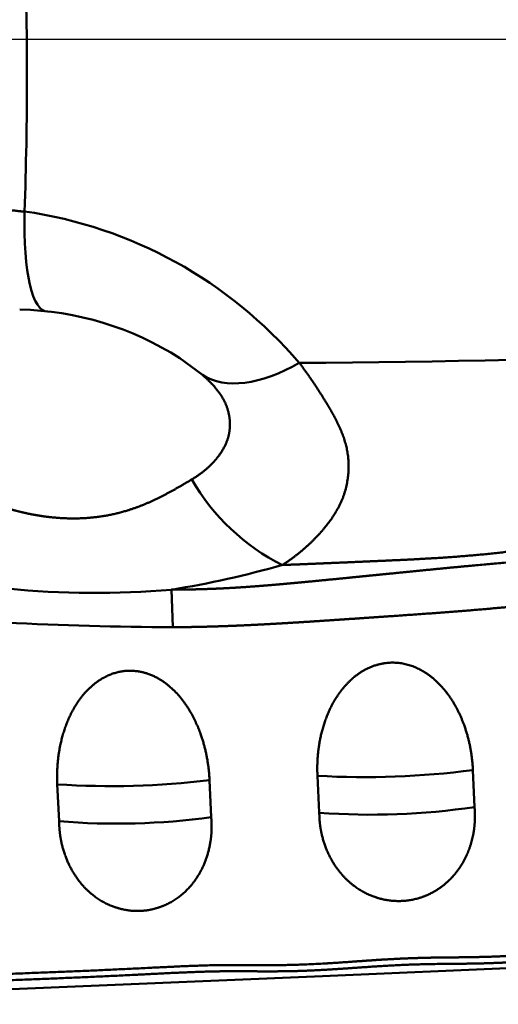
# Model space of a CAD drawing. Header units: inches. Extents: x -1.03 to 0.94, y -1.7 to 1.17.
# Tile 2 of 23: x -0.5947 to -0.5655, y -0.0588 to 0.0012. Entities that reach past the tile are written whole.
import ezdxf

# ---------------------------------------------------------------- set-up
doc = ezdxf.new("R2010")
doc.units = ezdxf.units.IN
doc.header["$LTSCALE"] = 0.03937
doc.header["$MEASUREMENT"] = 0
doc.linetypes.add('CENTER2', pattern=[28.574999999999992, 19.05, -3.174999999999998, 3.174999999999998, -3.174999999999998])
doc.layers.add('1', color=4, linetype='CONTINUOUS', lineweight=50)
doc.layers.add('4', color=2, linetype='CENTER2', lineweight=25)

msp = doc.modelspace()

# ---------------------------------------------------------------- linework, layer by layer
at = {"layer": '1', "ltscale": 0.001084}
msp.add_line((-0.58491347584, -0.0194373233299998), (-0.5835419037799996, -0.0204548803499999), dxfattribs=at)
at = {"layer": '1', "ltscale": 0.001454}
msp.add_line((-0.5854296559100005, -0.0335253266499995), (-0.5853542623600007, -0.0358132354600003), dxfattribs=at)
at = {"layer": '1', "ltscale": 0.001428}
msp.add_line((-0.5764295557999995, -0.04710246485), (-0.5765390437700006, -0.0448564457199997), dxfattribs=at)
at = {"layer": '1', "ltscale": 0.001433}
msp.add_line((-0.5669728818, -0.0467632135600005), (-0.5670739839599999, -0.0445086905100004), dxfattribs=at)
at = {"layer": '1', "ltscale": 0.001424}
msp.add_line((-0.5922699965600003, -0.0476189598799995), (-0.5923800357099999, -0.0453793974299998), dxfattribs=at)
at = {"layer": '1', "ltscale": 0.001438}
msp.add_line((-0.5830061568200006, -0.0473833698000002), (-0.5831092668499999, -0.0451208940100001), dxfattribs=at)
at = {"layer": '1', "ltscale": 0.04132}
msp.add_line((-0.5762306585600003, -0.05705087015), (-0.5112163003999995, -0.0543364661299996), dxfattribs=at)
at = {"layer": '1', "ltscale": 0.026139}
msp.add_line((-0.6173584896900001, -0.0587741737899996), (-0.5762306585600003, -0.05705087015), dxfattribs=at)
at = {"layer": '1'}
for centre, radius, start, end in [((-0.8238459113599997, -0.0022972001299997), 0.22961749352, 357.9480279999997, 2.074240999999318), ((-0.5982046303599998, -0.0372086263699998), 0.02698400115, 40.3962420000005, 81.8393280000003), ((-0.5950244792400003, -0.0351926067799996), 0.01872224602, 57.30951100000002, 88.91308399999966), ((-0.5823538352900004, 0.7271772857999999), 0.7469159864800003, 270.3611579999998, 274.3304090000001), ((-0.5726861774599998, -0.0201721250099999), 0.01329044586, 210.0057380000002, 243.2542190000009), ((-0.59496873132, 0.0251520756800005), 0.05945192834, 279.2336650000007, 285.9200840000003), ((-0.59006696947, 0.0206134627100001), 0.05433961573, 264.3385219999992, 274.8957539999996), ((-0.5837824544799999, 0.20665659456), 0.24247884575, 267.2311540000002, 269.6285829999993), ((-0.57365893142, 0.0052030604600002), 0.05014647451, 266.7071850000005, 277.5456279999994), ((-0.5891625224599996, 0.0042612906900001), 0.04975045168, 266.2914939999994, 276.9884429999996), ((-0.5732321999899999, -0.0047938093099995), 0.0424341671, 265.6782510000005, 278.4825980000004), ((-0.58873866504, -0.0056685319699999), 0.04210530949, 265.1882639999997, 277.8246759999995)]:
    msp.add_arc(centre, radius, start, end, dxfattribs=at)
for centre, major_axis, ratio, start_param, end_param in [((-0.5919047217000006, -0.0070310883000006), (-0.0011433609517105, -0.0095577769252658), 0.230269, 5.113314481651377, 6.31802792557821), ((-0.57752632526, -0.0129655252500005), (-0.0063282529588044, -0.007253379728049), 0.535049, 0.0759448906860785, 1.004583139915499)]:
    msp.add_ellipse(centre, major_axis=major_axis, ratio=ratio, start_param=start_param, end_param=end_param, dxfattribs=at)
for points, knots in [([(-0.6113220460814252, -0.0172956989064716), (-0.6110014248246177, -0.0163125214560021), (-0.6105480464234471, -0.0153580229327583), (-0.6099499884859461, -0.0144405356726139), (-0.6087307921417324, -0.0130536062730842), (-0.607171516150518, -0.0119813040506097), (-0.6065291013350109, -0.011622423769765), (-0.6040143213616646, -0.0106414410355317), (-0.6011191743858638, -0.010349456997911), (-0.5988323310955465, -0.0101578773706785), (-0.596764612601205, -0.0102332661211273), (-0.5946967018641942, -0.0104784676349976), (-0.5945916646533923, -0.0104913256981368), (-0.5944822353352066, -0.0105051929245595), (-0.5943772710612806, -0.010518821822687)], [0, 0, 0, 0, 0, 0, 0.2668851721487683, 0.2668851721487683, 0.2668851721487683, 0.4518661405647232, 0.4518661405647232, 0.4518661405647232, 0.8872944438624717, 0.8872944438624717, 0.8872944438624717, 0.9109547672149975, 0.9109547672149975, 0.9109547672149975, 0.9109547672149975, 0.9109547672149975, 0.9109547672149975]), ([(-0.5786596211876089, -0.0320253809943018), (-0.5778298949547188, -0.0319938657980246), (-0.5770021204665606, -0.0319605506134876), (-0.576175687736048, -0.0319257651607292), (-0.5750738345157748, -0.0318783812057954), (-0.5739708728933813, -0.0318303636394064), (-0.5736804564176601, -0.0318176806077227), (-0.5733206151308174, -0.0318020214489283), (-0.5729292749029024, -0.031784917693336), (-0.5727918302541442, -0.0317788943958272), (-0.5717128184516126, -0.0317313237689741), (-0.5706378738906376, -0.0316812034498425), (-0.569699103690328, -0.0316323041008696), (-0.5666209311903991, -0.0314370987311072), (-0.5635973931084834, -0.0310961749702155), (-0.5614633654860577, -0.0307563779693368), (-0.5577339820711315, -0.0300643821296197), (-0.554063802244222, -0.0292173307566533), (-0.5524962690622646, -0.028821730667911), (-0.5507804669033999, -0.0283747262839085), (-0.5491199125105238, -0.0279007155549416), (-0.5489866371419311, -0.0278623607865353), (-0.548780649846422, -0.0278027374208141), (-0.5485309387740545, -0.0277292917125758), (-0.5483980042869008, -0.0276899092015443), (-0.5476414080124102, -0.0274637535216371), (-0.5468865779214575, -0.0272275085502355), (-0.5462601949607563, -0.0270244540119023), (-0.5455124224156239, -0.0267734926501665), (-0.5447695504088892, -0.02651343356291), (-0.5446491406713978, -0.0264709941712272), (-0.5444254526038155, -0.0263915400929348), (-0.5441728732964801, -0.0263009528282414), (-0.5440507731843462, -0.0262570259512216), (-0.5435598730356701, -0.0260796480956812), (-0.5430712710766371, -0.0259001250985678), (-0.5427061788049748, -0.0257641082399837), (-0.5413767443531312, -0.0252611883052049), (-0.54006394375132, -0.0247346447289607), (-0.5391089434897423, -0.0243335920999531), (-0.5362821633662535, -0.0230989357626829), (-0.5335297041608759, -0.0217475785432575), (-0.5317238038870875, -0.020797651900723), (-0.5299415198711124, -0.0198938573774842), (-0.5282541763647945, -0.01896971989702)], [0, 0, 0, 0, 0, 0, 0.2120136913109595, 0.2120136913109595, 0.2120136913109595, 0.2826864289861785, 0.2826864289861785, 0.2826864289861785, 0.3172517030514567, 0.3172517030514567, 0.3172517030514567, 0.5592024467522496, 0.5592024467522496, 0.5592024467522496, 1.119872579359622, 1.119872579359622, 1.119872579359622, 1.541477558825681, 1.541477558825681, 1.541477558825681, 1.576611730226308, 1.576611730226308, 1.576611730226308, 1.611745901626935, 1.611745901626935, 1.611745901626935, 1.786727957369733, 1.786727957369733, 1.786727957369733, 1.821635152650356, 1.821635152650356, 1.821635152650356, 1.856540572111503, 1.856540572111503, 1.856540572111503, 1.961256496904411, 1.961256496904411, 1.961256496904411, 2.239325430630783, 2.239325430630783, 2.239325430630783, 2.792922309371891, 2.792922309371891, 2.792922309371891, 2.792922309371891, 2.792922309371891, 2.792922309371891]), ([(-0.5776458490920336, -0.0197140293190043), (-0.5767720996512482, -0.020845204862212), (-0.5760787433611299, -0.0220249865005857), (-0.5753873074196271, -0.0230203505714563), (-0.5747232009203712, -0.0244810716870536), (-0.5746041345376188, -0.0259898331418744), (-0.5746338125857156, -0.0264490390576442), (-0.5748394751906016, -0.0280447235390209), (-0.57572168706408, -0.0294605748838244), (-0.5765432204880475, -0.0304129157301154), (-0.5775218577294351, -0.0312736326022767), (-0.5786596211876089, -0.0320253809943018)], [0, 0, 0, 0, 0, 0, 0.3502833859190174, 0.3502833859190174, 0.3502833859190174, 0.5207103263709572, 0.5207103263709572, 0.5207103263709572, 0.8629766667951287, 0.8629766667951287, 0.8629766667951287, 0.8629766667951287, 0.8629766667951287, 0.8629766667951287]), ([(-0.5835419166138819, -0.0204548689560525), (-0.5830392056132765, -0.0208888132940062), (-0.5826769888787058, -0.0212766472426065), (-0.5823091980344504, -0.0217184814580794), (-0.5819917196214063, -0.0223856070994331), (-0.5818832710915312, -0.0231171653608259), (-0.5818702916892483, -0.0232648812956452), (-0.5818578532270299, -0.0237116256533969), (-0.5819253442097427, -0.0241522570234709), (-0.5819999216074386, -0.0244068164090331), (-0.5823047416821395, -0.0251098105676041), (-0.5828405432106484, -0.0257925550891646), (-0.5832346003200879, -0.026175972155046), (-0.5836902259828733, -0.026519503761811), (-0.5842067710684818, -0.0268250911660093)], [0, 0, 0, 0, 0, 0, 0.3219731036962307, 0.3219731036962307, 0.3219731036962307, 0.4020635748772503, 0.4020635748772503, 0.4020635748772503, 0.5628146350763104, 0.5628146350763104, 0.5628146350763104, 0.805326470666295, 0.805326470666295, 0.805326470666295, 0.805326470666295, 0.805326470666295, 0.805326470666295]), ([(-0.5842067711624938, -0.0268250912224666), (-0.5855119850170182, -0.0275972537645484), (-0.586871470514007, -0.0283987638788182), (-0.5883370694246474, -0.028982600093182), (-0.5904895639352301, -0.0293041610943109), (-0.59271148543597, -0.029135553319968), (-0.5932088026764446, -0.0290743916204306), (-0.5938286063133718, -0.0289702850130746), (-0.5944411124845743, -0.028833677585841), (-0.5945648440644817, -0.0288046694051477), (-0.5948059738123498, -0.0287456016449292), (-0.5950574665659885, -0.0286783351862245), (-0.5951852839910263, -0.0286425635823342), (-0.5953066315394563, -0.0286072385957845), (-0.5954267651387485, -0.0285709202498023)], [0, 0, 0, 0, 0, 0, 0.6826487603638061, 0.6826487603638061, 0.6826487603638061, 0.8787935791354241, 0.8787935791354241, 0.8787935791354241, 0.9281268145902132, 0.9281268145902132, 0.9281268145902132, 0.977460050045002, 0.977460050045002, 0.977460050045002, 0.977460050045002, 0.977460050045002, 0.977460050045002]), ([(-0.6174039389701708, -0.0581453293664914), (-0.6168271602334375, -0.0581030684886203), (-0.6162367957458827, -0.0580869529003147), (-0.6156470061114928, -0.058095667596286), (-0.6144462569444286, -0.0581069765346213), (-0.613238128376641, -0.0580912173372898), (-0.6126350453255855, -0.0580710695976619), (-0.6108301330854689, -0.0579894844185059), (-0.6090331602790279, -0.0578704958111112), (-0.6078358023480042, -0.0577979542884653), (-0.6039560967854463, -0.0575961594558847), (-0.6000789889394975, -0.0574734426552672), (-0.5964256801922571, -0.0573479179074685), (-0.5923289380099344, -0.0572030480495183), (-0.5882434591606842, -0.0570112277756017), (-0.5868203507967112, -0.0569376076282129), (-0.5852200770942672, -0.0568476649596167), (-0.5836220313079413, -0.0567928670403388), (-0.5834509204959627, -0.0567874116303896), (-0.5830605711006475, -0.056776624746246), (-0.5826662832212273, -0.0567685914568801), (-0.5824927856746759, -0.0567660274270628), (-0.5819605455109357, -0.0567605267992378), (-0.5814278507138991, -0.0567606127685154), (-0.5810743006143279, -0.0567619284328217), (-0.5799920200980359, -0.0567676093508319), (-0.5789463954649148, -0.0567722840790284), (-0.5782263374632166, -0.0567646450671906), (-0.5761099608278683, -0.0566994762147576), (-0.5740118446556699, -0.0565401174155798), (-0.5726209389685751, -0.0564194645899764), (-0.5710411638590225, -0.0563495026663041), (-0.5694503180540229, -0.0563210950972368), (-0.569270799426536, -0.0563183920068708), (-0.5688969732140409, -0.0563136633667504), (-0.5685329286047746, -0.0563103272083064), (-0.568359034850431, -0.056308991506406), (-0.5662235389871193, -0.0562915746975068), (-0.564070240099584, -0.0562481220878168), (-0.5621141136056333, -0.0560010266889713), (-0.5599834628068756, -0.0558695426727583), (-0.5578469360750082, -0.0557888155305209), (-0.5576758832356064, -0.0557826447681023), (-0.5572924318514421, -0.0557691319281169), (-0.5568959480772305, -0.0557555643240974), (-0.5567170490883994, -0.0557494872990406), (-0.5549232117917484, -0.0556901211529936), (-0.553129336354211, -0.0556460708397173), (-0.5515476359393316, -0.0556246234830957), (-0.5485066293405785, -0.0555007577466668), (-0.5454571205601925, -0.0553223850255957), (-0.5440274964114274, -0.0552458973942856), (-0.5411723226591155, -0.0550706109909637), (-0.538317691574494, -0.0549164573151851), (-0.5368892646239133, -0.0548515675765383), (-0.533556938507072, -0.054725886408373), (-0.5302214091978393, -0.054654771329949), (-0.5283152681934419, -0.0546227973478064), (-0.5261165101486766, -0.0545486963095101), (-0.5239298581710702, -0.0543001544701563), (-0.5236353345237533, -0.0542651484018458), (-0.5230643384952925, -0.0541713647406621), (-0.5225025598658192, -0.0540172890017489), (-0.5222251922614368, -0.0539214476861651), (-0.5214628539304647, -0.0535989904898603), (-0.5207690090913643, -0.0531433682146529), (-0.5203541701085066, -0.0528023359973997), (-0.5193449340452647, -0.0518382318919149), (-0.5185064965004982, -0.0507323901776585), (-0.5180281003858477, -0.0500197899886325), (-0.5171419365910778, -0.0485506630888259), (-0.5163618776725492, -0.0470319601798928), (-0.5160033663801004, -0.0462970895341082), (-0.5155002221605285, -0.045177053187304), (-0.5150182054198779, -0.044049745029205), (-0.5148707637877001, -0.0437076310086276), (-0.5146026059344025, -0.0429914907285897), (-0.5143991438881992, -0.0422505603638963), (-0.5143157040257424, -0.0418742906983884), (-0.5139254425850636, -0.0396169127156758), (-0.5141591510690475, -0.0372867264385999), (-0.5147581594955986, -0.0354775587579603), (-0.5164232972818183, -0.0327808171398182), (-0.5189010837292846, -0.0308663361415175), (-0.5199839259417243, -0.0302444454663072), (-0.5216100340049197, -0.0296679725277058), (-0.5232991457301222, -0.0294546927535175), (-0.5237882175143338, -0.0294217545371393), (-0.5243952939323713, -0.0294096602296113), (-0.5249947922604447, -0.0294156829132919), (-0.5251161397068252, -0.0294174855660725), (-0.5253931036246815, -0.0294222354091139), (-0.5256218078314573, -0.0294272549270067), (-0.5257412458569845, -0.0294300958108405), (-0.5279622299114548, -0.0294874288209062), (-0.5301740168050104, -0.0296234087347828), (-0.532257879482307, -0.0297478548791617), (-0.5344453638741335, -0.0298551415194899), (-0.5366311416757, -0.029918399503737), (-0.5367357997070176, -0.0299212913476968), (-0.5369273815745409, -0.0299265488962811), (-0.5371424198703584, -0.0299318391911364), (-0.537272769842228, -0.0299348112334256), (-0.5375369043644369, -0.02994061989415), (-0.5377943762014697, -0.029945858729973), (-0.5379134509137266, -0.02994815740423), (-0.5384169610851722, -0.0299571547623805), (-0.5389214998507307, -0.0299650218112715), (-0.5393254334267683, -0.0299716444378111), (-0.5397296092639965, -0.0299791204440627), (-0.540133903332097, -0.0299876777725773)], [0, 0, 0, 0, 0, 0, 0.1516318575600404, 0.1516318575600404, 0.1516318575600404, 0.3032637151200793, 0.3032637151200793, 0.3032637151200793, 0.6065215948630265, 0.6065215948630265, 0.6065215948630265, 1.285805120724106, 1.285805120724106, 1.285805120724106, 1.649493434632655, 1.649493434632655, 1.649493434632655, 1.694958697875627, 1.694958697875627, 1.694958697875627, 1.740423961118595, 1.740423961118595, 1.740423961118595, 1.831353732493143, 1.831353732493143, 1.831353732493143, 2.013201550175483, 2.013201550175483, 2.013201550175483, 2.375582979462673, 2.375582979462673, 2.375582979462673, 2.420883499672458, 2.420883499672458, 2.420883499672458, 2.466184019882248, 2.466184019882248, 2.466184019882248, 2.965472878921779, 2.965472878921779, 2.965472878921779, 3.010975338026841, 3.010975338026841, 3.010975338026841, 3.056479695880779, 3.056479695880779, 3.056479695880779, 3.468126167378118, 3.468126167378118, 3.468126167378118, 3.832029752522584, 3.832029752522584, 3.832029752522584, 4.195933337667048, 4.195933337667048, 4.195933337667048, 4.681002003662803, 4.681002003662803, 4.681002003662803, 4.753241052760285, 4.753241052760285, 4.753241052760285, 4.825480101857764, 4.825480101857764, 4.825480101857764, 4.958094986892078, 4.958094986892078, 4.958094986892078, 5.174992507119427, 5.174992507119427, 5.174992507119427, 5.394151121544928, 5.394151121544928, 5.394151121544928, 5.489559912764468, 5.489559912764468, 5.489559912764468, 5.58496870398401, 5.58496870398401, 5.58496870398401, 6.058094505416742, 6.058094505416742, 6.058094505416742, 6.355950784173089, 6.355950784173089, 6.355950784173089, 6.476532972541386, 6.476532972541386, 6.476532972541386, 6.506682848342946, 6.506682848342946, 6.506682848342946, 6.53683272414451, 6.53683272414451, 6.53683272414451, 7.069134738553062, 7.069134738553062, 7.069134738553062, 7.094831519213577, 7.094831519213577, 7.094831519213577, 7.120530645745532, 7.120530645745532, 7.120530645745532, 7.146229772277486, 7.146229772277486, 7.146229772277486, 7.248880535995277, 7.248880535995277, 7.248880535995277, 7.248880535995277, 7.248880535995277, 7.248880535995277]), ([(-0.5854296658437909, -0.0335253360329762), (-0.5852027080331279, -0.0335246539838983), (-0.5849757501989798, -0.033523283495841), (-0.5847488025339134, -0.0335211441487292), (-0.5844084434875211, -0.0335166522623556), (-0.5840682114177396, -0.03351003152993), (-0.5839549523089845, -0.0335075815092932), (-0.5837279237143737, -0.0335021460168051), (-0.5835015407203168, -0.0334956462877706), (-0.5834006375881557, -0.0334925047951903), (-0.5830626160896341, -0.0334812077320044), (-0.582718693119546, -0.0334673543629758), (-0.5824943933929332, -0.0334572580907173), (-0.5820408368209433, -0.0334349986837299), (-0.5815873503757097, -0.0334090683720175), (-0.5813606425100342, -0.0333952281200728), (-0.5810206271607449, -0.0333732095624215), (-0.5806807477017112, -0.0333493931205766), (-0.5805933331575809, -0.0333431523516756), (-0.5803767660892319, -0.0333272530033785), (-0.5801402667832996, -0.033309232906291), (-0.5800286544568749, -0.033300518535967), (-0.5797998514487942, -0.0332824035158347), (-0.579573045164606, -0.0332638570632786), (-0.5794396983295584, -0.0332527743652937), (-0.5792086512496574, -0.033233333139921), (-0.5789866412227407, -0.0332141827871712), (-0.5788716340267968, -0.033204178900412), (-0.5783064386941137, -0.0331544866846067), (-0.5777417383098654, -0.0331026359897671), (-0.5772902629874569, -0.0330602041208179), (-0.5763879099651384, -0.0329738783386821), (-0.5754855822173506, -0.0328852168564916), (-0.5750344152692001, -0.0328404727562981), (-0.5743571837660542, -0.0327728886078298), (-0.573678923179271, -0.0327049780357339), (-0.5734134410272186, -0.0326784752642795), (-0.5732014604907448, -0.0326572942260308), (-0.5729049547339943, -0.0326275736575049), (-0.5728409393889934, -0.0326211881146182), (-0.5727207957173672, -0.032609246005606), (-0.5726103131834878, -0.0325982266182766), (-0.5725530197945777, -0.0325925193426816), (-0.5703387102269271, -0.0323720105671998), (-0.5681271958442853, -0.0321546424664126), (-0.5671517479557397, -0.0320562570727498), (-0.5630537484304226, -0.0317086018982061), (-0.5589326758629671, -0.0313511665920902), (-0.5578014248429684, -0.0312362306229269), (-0.5548148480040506, -0.0309048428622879), (-0.5518324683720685, -0.0305427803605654), (-0.5508193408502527, -0.0304168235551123), (-0.5497552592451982, -0.0302691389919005), (-0.5486835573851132, -0.0301285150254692), (-0.5486359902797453, -0.0301222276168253), (-0.5485044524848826, -0.0301052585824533), (-0.548357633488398, -0.0300863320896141), (-0.548305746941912, -0.0300796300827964), (-0.5481998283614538, -0.0300661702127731), (-0.5480995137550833, -0.0300536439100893), (-0.5480420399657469, -0.030046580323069), (-0.5479430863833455, -0.0300343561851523), (-0.5478441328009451, -0.0300221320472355), (-0.5478094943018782, -0.0300182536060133), (-0.5469884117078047, -0.0299208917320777), (-0.5461644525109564, -0.0298386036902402), (-0.5452302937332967, -0.0297590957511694), (-0.5443437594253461, -0.0297119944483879), (-0.5434459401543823, -0.0296961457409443), (-0.5433365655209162, -0.0296946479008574), (-0.5431140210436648, -0.0296930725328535), (-0.5428755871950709, -0.0296942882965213), (-0.5427587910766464, -0.0296957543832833), (-0.5421704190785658, -0.0297071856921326), (-0.5415772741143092, -0.0297417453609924), (-0.5410989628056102, -0.0297904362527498), (-0.5406167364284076, -0.0298621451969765), (-0.5401338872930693, -0.0299876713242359)], [0, 0, 0, 0, 0, 0, 0.0684998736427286, 0.0684998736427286, 0.0684998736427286, 0.1027503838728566, 0.1027503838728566, 0.1027503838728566, 0.1370008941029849, 0.1370008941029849, 0.1370008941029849, 0.2055004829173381, 0.2055004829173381, 0.2055004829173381, 0.2740000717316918, 0.2740000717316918, 0.2740000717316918, 0.3082636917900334, 0.3082636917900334, 0.3082636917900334, 0.3425273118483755, 0.3425273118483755, 0.3425273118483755, 0.3767888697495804, 0.3767888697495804, 0.3767888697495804, 0.4110504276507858, 0.4110504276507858, 0.4110504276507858, 0.5480828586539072, 0.5480828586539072, 0.5480828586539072, 0.6850307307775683, 0.6850307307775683, 0.6850307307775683, 0.7535064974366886, 0.7535064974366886, 0.7535064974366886, 0.7706268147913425, 0.7706268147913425, 0.7706268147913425, 0.7877471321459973, 0.7877471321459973, 0.7877471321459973, 1.440197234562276, 1.440197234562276, 1.440197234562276, 2.038678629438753, 2.038678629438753, 2.038678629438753, 2.346913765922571, 2.346913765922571, 2.346913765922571, 2.364044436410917, 2.364044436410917, 2.364044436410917, 2.381175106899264, 2.381175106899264, 2.381175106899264, 2.398310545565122, 2.398310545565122, 2.398310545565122, 2.415445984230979, 2.415445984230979, 2.415445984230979, 2.646014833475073, 2.646014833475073, 2.646014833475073, 2.680470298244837, 2.680470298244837, 2.680470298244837, 2.714925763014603, 2.714925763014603, 2.714925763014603, 2.852736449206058, 2.852736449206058, 2.852736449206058, 2.852736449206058, 2.852736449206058, 2.852736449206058]), ([(-0.6174256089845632, -0.0577768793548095), (-0.6168178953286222, -0.0577328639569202), (-0.6161970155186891, -0.0577161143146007), (-0.6156233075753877, -0.0577249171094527), (-0.6143910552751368, -0.057734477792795), (-0.6131581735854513, -0.0577144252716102), (-0.6125464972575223, -0.0576917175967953), (-0.6107115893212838, -0.0576033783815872), (-0.6088767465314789, -0.0574801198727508), (-0.6076523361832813, -0.0574063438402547), (-0.6038672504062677, -0.0572118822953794), (-0.6000890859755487, -0.0570894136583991), (-0.5959388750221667, -0.0569453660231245), (-0.5919696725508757, -0.0568028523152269), (-0.5880114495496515, -0.0566176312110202), (-0.5865897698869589, -0.056544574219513), (-0.5849892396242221, -0.056456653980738), (-0.5833856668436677, -0.0564074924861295), (-0.5831895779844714, -0.0564022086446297), (-0.5827866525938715, -0.0563927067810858), (-0.582423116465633, -0.0563872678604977), (-0.5822511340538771, -0.0563856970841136), (-0.5817165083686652, -0.0563822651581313), (-0.5811827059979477, -0.0563832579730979), (-0.5808215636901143, -0.0563846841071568), (-0.5790452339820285, -0.0563942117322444), (-0.5772911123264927, -0.0563898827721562), (-0.5759013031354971, -0.0562916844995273), (-0.5741563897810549, -0.0561512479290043), (-0.572397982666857, -0.0560418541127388), (-0.5720467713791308, -0.0560218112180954), (-0.5713431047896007, -0.0559860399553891), (-0.5706370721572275, -0.0559594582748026), (-0.5702758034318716, -0.0559485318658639), (-0.5697570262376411, -0.0559358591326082), (-0.5692177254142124, -0.0559273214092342), (-0.5690268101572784, -0.0559247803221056), (-0.5686567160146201, -0.0559206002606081), (-0.5683056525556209, -0.0559175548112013), (-0.5681281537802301, -0.0559160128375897), (-0.5659956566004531, -0.0558956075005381), (-0.5638659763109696, -0.055835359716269), (-0.5619161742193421, -0.0555861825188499), (-0.559771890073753, -0.0554679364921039), (-0.5576329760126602, -0.0553914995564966), (-0.557446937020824, -0.055385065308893), (-0.5570474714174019, -0.0553713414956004), (-0.5566736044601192, -0.0553587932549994), (-0.5565025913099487, -0.0553531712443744), (-0.5554303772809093, -0.0553188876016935), (-0.5543579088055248, -0.055290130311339), (-0.5534643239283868, -0.0552702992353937), (-0.5518565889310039, -0.0552317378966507), (-0.5502503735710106, -0.0551774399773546), (-0.5495300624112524, -0.0551481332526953), (-0.5481198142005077, -0.0550804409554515), (-0.5466677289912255, -0.0550007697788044), (-0.5459634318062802, -0.0549640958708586), (-0.5430419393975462, -0.0548003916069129), (-0.5401205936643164, -0.0546177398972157), (-0.5382361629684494, -0.0545126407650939), (-0.534116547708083, -0.0543471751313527), (-0.5299965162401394, -0.0542612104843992), (-0.5280921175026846, -0.0542278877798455), (-0.5259954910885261, -0.0541509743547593), (-0.523924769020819, -0.0539047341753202), (-0.5237307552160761, -0.053879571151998), (-0.5233647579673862, -0.0538213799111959), (-0.5230063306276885, -0.0537392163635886), (-0.5228291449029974, -0.0536907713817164), (-0.5223377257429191, -0.0535315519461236), (-0.5218732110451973, -0.0533080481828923), (-0.5215860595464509, -0.0531355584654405), (-0.5205373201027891, -0.0523867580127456), (-0.5196965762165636, -0.0513742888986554), (-0.5191291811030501, -0.050546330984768), (-0.518256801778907, -0.0490962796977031), (-0.5174990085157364, -0.0475774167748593), (-0.5171875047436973, -0.046916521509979), (-0.5167392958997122, -0.0459200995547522), (-0.516322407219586, -0.0449087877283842), (-0.5161871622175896, -0.044569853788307), (-0.5159861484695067, -0.0440573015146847), (-0.515788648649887, -0.0435498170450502), (-0.5157242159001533, -0.0433873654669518), (-0.5155980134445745, -0.0430536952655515), (-0.5154846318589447, -0.0427172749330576), (-0.5154317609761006, -0.0425480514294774), (-0.5150803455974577, -0.0413222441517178), (-0.5149436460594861, -0.0400418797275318), (-0.5149849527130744, -0.038882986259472), (-0.5154890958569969, -0.0360814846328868), (-0.5169909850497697, -0.0336209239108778), (-0.5182836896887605, -0.0323234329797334), (-0.5201724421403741, -0.0310953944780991), (-0.5223000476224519, -0.0305416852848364), (-0.5227752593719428, -0.030454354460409), (-0.5233745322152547, -0.0303867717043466), (-0.523981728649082, -0.0303586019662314), (-0.5241035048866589, -0.0303544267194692), (-0.5243476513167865, -0.0303487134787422), (-0.5245930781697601, -0.0303475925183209), (-0.5247189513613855, -0.0303480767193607), (-0.5249599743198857, -0.0303503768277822), (-0.5252144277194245, -0.030355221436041), (-0.5253671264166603, -0.0303584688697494), (-0.5256160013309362, -0.0303643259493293), (-0.5258649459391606, -0.0303712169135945), (-0.5259894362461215, -0.0303749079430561), (-0.5281922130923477, -0.0304443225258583), (-0.5304002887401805, -0.0305823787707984), (-0.5324882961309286, -0.0307023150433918), (-0.5346878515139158, -0.0308058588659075), (-0.536891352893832, -0.0308621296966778), (-0.5369953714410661, -0.0308647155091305), (-0.5372538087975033, -0.0308704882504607), (-0.5375439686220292, -0.0308763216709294), (-0.5377044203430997, -0.0308795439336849), (-0.5379383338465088, -0.0308835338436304), (-0.5381722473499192, -0.0308875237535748), (-0.5382689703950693, -0.0308888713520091), (-0.5387046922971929, -0.0308955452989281), (-0.5391397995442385, -0.0309020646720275), (-0.5394658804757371, -0.030907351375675), (-0.5397917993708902, -0.0309132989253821), (-0.540117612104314, -0.0309200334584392)], [0, 0, 0, 0, 0, 0, 0.1569515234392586, 0.1569515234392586, 0.1569515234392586, 0.3118371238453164, 0.3118371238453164, 0.3118371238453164, 0.6216055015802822, 0.6216055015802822, 0.6216055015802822, 1.269352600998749, 1.269352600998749, 1.269352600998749, 1.632942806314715, 1.632942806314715, 1.632942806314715, 1.678401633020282, 1.678401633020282, 1.678401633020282, 1.72386045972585, 1.72386045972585, 1.72386045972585, 1.814767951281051, 1.814767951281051, 1.814767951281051, 2.178048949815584, 2.178048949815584, 2.178048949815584, 2.268504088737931, 2.268504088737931, 2.268504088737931, 2.358959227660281, 2.358959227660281, 2.358959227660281, 2.40418984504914, 2.40418984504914, 2.40418984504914, 2.449420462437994, 2.449420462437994, 2.449420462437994, 2.948241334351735, 2.948241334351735, 2.948241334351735, 2.993738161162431, 2.993738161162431, 2.993738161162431, 3.039231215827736, 3.039231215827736, 3.039231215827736, 3.266686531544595, 3.266686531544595, 3.266686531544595, 3.448648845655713, 3.448648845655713, 3.448648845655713, 3.630680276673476, 3.630680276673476, 3.630680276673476, 4.193372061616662, 4.193372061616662, 4.193372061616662, 4.678630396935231, 4.678630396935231, 4.678630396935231, 4.726552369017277, 4.726552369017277, 4.726552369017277, 4.774474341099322, 4.774474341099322, 4.774474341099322, 4.861816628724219, 4.861816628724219, 4.861816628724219, 5.113033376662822, 5.113033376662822, 5.113033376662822, 5.302081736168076, 5.302081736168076, 5.302081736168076, 5.396615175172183, 5.396615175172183, 5.396615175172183, 5.443887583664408, 5.443887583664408, 5.443887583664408, 5.491159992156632, 5.491159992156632, 5.491159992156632, 5.784086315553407, 5.784086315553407, 5.784086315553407, 6.239989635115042, 6.239989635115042, 6.239989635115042, 6.367278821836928, 6.367278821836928, 6.367278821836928, 6.399106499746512, 6.399106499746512, 6.399106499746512, 6.430934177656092, 6.430934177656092, 6.430934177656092, 6.462763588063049, 6.462763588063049, 6.462763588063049, 6.494592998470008, 6.494592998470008, 6.494592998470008, 7.025888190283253, 7.025888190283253, 7.025888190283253, 7.053654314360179, 7.053654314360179, 7.053654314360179, 7.081420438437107, 7.081420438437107, 7.081420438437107, 7.109122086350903, 7.109122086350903, 7.109122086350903, 7.192226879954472, 7.192226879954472, 7.192226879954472, 7.192226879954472, 7.192226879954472, 7.192226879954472]), ([(-0.5853542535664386, -0.0358132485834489), (-0.5851224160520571, -0.0358118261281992), (-0.5848904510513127, -0.0358098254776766), (-0.5846583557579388, -0.0358072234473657), (-0.5843100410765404, -0.0358023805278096), (-0.583961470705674, -0.0357960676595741), (-0.5838453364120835, -0.0357937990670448), (-0.5836126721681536, -0.0357889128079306), (-0.5833802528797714, -0.0357833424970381), (-0.5832765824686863, -0.0357807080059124), (-0.5829302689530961, -0.0357714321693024), (-0.5825778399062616, -0.0357605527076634), (-0.5823486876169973, -0.0357528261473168), (-0.5818852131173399, -0.0357360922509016), (-0.5814225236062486, -0.0357171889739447), (-0.5811913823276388, -0.0357072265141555), (-0.5808450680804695, -0.0356915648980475), (-0.5804992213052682, -0.035674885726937), (-0.580410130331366, -0.0356705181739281), (-0.5801899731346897, -0.0356595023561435), (-0.5799499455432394, -0.0356470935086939), (-0.5798367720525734, -0.0356411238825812), (-0.5796047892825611, -0.0356287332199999), (-0.5793748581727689, -0.0356160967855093), (-0.5792398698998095, -0.0356085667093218), (-0.5790060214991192, -0.0355953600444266), (-0.5787814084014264, -0.0355823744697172), (-0.5786651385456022, -0.0355755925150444), (-0.5780938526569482, -0.0355419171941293), (-0.5775240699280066, -0.0355067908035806), (-0.5770690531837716, -0.0354779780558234), (-0.5761616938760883, -0.0354192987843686), (-0.5752559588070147, -0.0353588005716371), (-0.5748040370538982, -0.0353282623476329), (-0.5741261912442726, -0.0352820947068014), (-0.5734481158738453, -0.0352356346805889), (-0.5731836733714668, -0.035217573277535), (-0.5729728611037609, -0.0352030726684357), (-0.5726737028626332, -0.0351825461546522), (-0.5726098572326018, -0.0351781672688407), (-0.5724912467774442, -0.0351700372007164), (-0.5723807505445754, -0.0351624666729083), (-0.5723233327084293, -0.0351585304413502), (-0.5721535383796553, -0.0351468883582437), (-0.5719836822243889, -0.0351352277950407), (-0.5718704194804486, -0.0351274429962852), (-0.5690138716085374, -0.0349307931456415), (-0.5661403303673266, -0.0347230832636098), (-0.5635152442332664, -0.034475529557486), (-0.5589447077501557, -0.0339624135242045), (-0.5543838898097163, -0.0332679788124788), (-0.5519350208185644, -0.032868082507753), (-0.5500902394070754, -0.0325237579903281), (-0.5482618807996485, -0.0321756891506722), (-0.54821503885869, -0.0321667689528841), (-0.5480823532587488, -0.0321414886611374), (-0.547938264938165, -0.0321140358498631), (-0.5478883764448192, -0.0321045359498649), (-0.5477842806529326, -0.0320847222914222), (-0.547685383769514, -0.0320659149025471), (-0.547627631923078, -0.0320549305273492), (-0.5475319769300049, -0.0320367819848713), (-0.5474363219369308, -0.0320186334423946), (-0.5473996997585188, -0.0320117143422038), (-0.5472322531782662, -0.031980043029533), (-0.5470648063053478, -0.0319484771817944), (-0.5469531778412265, -0.0319274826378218), (-0.5461743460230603, -0.0317813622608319), (-0.5453956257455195, -0.0316379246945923), (-0.544737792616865, -0.0315193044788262), (-0.5439524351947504, -0.0313826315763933), (-0.543177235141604, -0.0312588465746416), (-0.5430747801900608, -0.0312427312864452), (-0.5428654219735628, -0.0312102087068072), (-0.5426417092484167, -0.0311766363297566), (-0.5425322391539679, -0.0311605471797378), (-0.5419817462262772, -0.0310813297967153), (-0.5414312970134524, -0.0310117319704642), (-0.5409917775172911, -0.0309655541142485), (-0.5405518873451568, -0.0309290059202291), (-0.5401176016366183, -0.0309200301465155)], [0, 0, 0, 0, 0, 0, 0.0687590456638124, 0.0687590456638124, 0.0687590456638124, 0.1031391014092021, 0.1031391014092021, 0.1031391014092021, 0.1375191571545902, 0.1375191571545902, 0.1375191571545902, 0.2062779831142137, 0.2062779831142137, 0.2062779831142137, 0.2750368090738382, 0.2750368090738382, 0.2750368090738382, 0.30939397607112, 0.30939397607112, 0.30939397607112, 0.3437511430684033, 0.3437511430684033, 0.3437511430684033, 0.3781066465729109, 0.3781066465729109, 0.3781066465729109, 0.4124621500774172, 0.4124621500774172, 0.4124621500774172, 0.5498709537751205, 0.5498709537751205, 0.5498709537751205, 0.6868377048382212, 0.6868377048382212, 0.6868377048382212, 0.7553229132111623, 0.7553229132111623, 0.7553229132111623, 0.7724455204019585, 0.7724455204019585, 0.7724455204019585, 0.7895681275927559, 0.7895681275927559, 0.7895681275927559, 0.8238112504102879, 0.8238112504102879, 0.8238112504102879, 1.65298743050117, 1.65298743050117, 1.65298743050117, 2.196022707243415, 2.196022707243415, 2.196022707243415, 2.213168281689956, 2.213168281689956, 2.213168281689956, 2.230313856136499, 2.230313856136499, 2.230313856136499, 2.247464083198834, 2.247464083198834, 2.247464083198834, 2.264614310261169, 2.264614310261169, 2.264614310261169, 2.298913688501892, 2.298913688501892, 2.298913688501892, 2.503924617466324, 2.503924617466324, 2.503924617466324, 2.537866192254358, 2.537866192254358, 2.537866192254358, 2.571807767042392, 2.571807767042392, 2.571807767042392, 2.707569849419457, 2.707569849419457, 2.707569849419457, 2.707569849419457, 2.707569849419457, 2.707569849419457]), ([(-0.5670739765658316, -0.0445086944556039), (-0.5671193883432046, -0.0435105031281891), (-0.5672952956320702, -0.0425134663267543), (-0.5675982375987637, -0.0415394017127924), (-0.5683132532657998, -0.0400193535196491), (-0.5695769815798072, -0.0387845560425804), (-0.570117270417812, -0.0383883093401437), (-0.5711995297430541, -0.0379340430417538), (-0.572345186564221, -0.0379427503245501), (-0.5728246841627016, -0.0380334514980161), (-0.5735190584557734, -0.0382940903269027), (-0.574111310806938, -0.0386877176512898), (-0.5743233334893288, -0.0388537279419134), (-0.5748035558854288, -0.0392884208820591), (-0.5751991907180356, -0.0397840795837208), (-0.5754101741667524, -0.0400994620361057), (-0.5760426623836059, -0.0412094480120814), (-0.5763832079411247, -0.0423757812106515), (-0.5765266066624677, -0.0431954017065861), (-0.5765783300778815, -0.0440274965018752), (-0.5765390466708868, -0.0448564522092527)], [0, 0, 0, 0, 0, 0, 0.3068452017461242, 0.3068452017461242, 0.3068452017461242, 0.4804474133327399, 0.4804474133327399, 0.4804474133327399, 0.5985726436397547, 0.5985726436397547, 0.5985726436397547, 0.6692145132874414, 0.6692145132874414, 0.6692145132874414, 0.7738749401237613, 0.7738749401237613, 0.7738749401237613, 1.031139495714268, 1.031139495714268, 1.031139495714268, 1.031139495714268, 1.031139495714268, 1.031139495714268]), ([(-0.5831092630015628, -0.0451208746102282), (-0.5831564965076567, -0.0441100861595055), (-0.5833341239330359, -0.0430950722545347), (-0.5836334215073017, -0.0421117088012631), (-0.5842357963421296, -0.0407932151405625), (-0.5852287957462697, -0.0396828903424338), (-0.5855152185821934, -0.0394132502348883), (-0.5861770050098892, -0.0389044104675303), (-0.586954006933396, -0.0385737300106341), (-0.5874228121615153, -0.0384547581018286), (-0.5883541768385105, -0.0384067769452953), (-0.589241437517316, -0.0386816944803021), (-0.5896527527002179, -0.0388966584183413), (-0.5903438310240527, -0.0393914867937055), (-0.5908803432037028, -0.0399986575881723), (-0.591105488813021, -0.0403054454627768), (-0.5918224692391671, -0.0414600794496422), (-0.5922022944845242, -0.0426943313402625), (-0.5923662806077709, -0.0436061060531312), (-0.5924227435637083, -0.0444928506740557), (-0.5923800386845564, -0.0453793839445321)], [0, 0, 0, 0, 0, 0, 0.3079447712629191, 0.3079447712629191, 0.3079447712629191, 0.4118281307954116, 0.4118281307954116, 0.4118281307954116, 0.5293403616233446, 0.5293403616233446, 0.5293403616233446, 0.6471519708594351, 0.6471519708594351, 0.6471519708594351, 0.7524460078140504, 0.7524460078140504, 0.7524460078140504, 1.029698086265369, 1.029698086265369, 1.029698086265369, 1.029698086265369, 1.029698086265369, 1.029698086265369]), ([(-0.5764295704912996, -0.0471024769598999), (-0.5764283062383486, -0.0471156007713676), (-0.576427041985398, -0.0471287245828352), (-0.5764268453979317, -0.047147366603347), (-0.576425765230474, -0.0471820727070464), (-0.5764249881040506, -0.0472177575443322), (-0.5764245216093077, -0.0472362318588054), (-0.5764228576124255, -0.0472936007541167), (-0.576421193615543, -0.047350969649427), (-0.5764195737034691, -0.0473919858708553), (-0.57641272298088, -0.0475088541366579), (-0.5764050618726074, -0.0476362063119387), (-0.5763961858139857, -0.0477143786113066), (-0.5763683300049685, -0.0479602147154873), (-0.5763269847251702, -0.0482066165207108), (-0.5762936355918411, -0.0483699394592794), (-0.5760798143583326, -0.0492578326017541), (-0.5757025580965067, -0.0500888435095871), (-0.575280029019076, -0.0507035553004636), (-0.5743534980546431, -0.0516651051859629), (-0.5732198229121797, -0.0522414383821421), (-0.5726208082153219, -0.0524257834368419), (-0.571447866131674, -0.052583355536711), (-0.5702809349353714, -0.0523449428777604), (-0.5697090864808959, -0.0521230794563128), (-0.5689167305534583, -0.0516448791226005), (-0.5682567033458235, -0.0509691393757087), (-0.5680456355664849, -0.0507135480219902), (-0.5676634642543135, -0.0501616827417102), (-0.5673670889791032, -0.0495342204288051), (-0.5672399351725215, -0.049196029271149), (-0.567066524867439, -0.0485899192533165), (-0.5669755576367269, -0.0479618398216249), (-0.5669544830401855, -0.0476881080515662), (-0.5669430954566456, -0.0473772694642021), (-0.566954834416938, -0.0470762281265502), (-0.5669570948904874, -0.047032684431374), (-0.5669605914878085, -0.0469699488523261), (-0.5669646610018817, -0.0469088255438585), (-0.5669660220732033, -0.0468883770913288), (-0.5669688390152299, -0.046849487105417), (-0.5669711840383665, -0.0468115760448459), (-0.5669730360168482, -0.0467915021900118), (-0.5669729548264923, -0.0467773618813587), (-0.5669728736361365, -0.0467632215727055)], [0, 0, 0, 0, 0, 0, 0.0044641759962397, 0.0044641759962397, 0.0044641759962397, 0.0089283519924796, 0.0089283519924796, 0.0089283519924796, 0.0178494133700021, 0.0178494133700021, 0.0178494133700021, 0.0356763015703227, 0.0356763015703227, 0.0356763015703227, 0.0713047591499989, 0.0713047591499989, 0.0713047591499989, 0.2309650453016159, 0.2309650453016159, 0.2309650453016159, 0.3821282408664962, 0.3821282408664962, 0.3821282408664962, 0.5314598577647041, 0.5314598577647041, 0.5314598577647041, 0.607850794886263, 0.607850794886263, 0.607850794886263, 0.6863283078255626, 0.6863283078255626, 0.6863283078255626, 0.7437332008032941, 0.7437332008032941, 0.7437332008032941, 0.7533181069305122, 0.7533181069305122, 0.7533181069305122, 0.7581147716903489, 0.7581147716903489, 0.7581147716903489, 0.7629114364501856, 0.7629114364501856, 0.7629114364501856, 0.7629114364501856, 0.7629114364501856, 0.7629114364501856]), ([(-0.5922699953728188, -0.0476189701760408), (-0.5922675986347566, -0.0476450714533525), (-0.5922652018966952, -0.0476711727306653), (-0.592265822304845, -0.0477151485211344), (-0.5922640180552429, -0.0477890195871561), (-0.592261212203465, -0.0478653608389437), (-0.5922594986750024, -0.0479049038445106), (-0.5922538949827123, -0.0480246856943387), (-0.5922440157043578, -0.0481429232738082), (-0.5922370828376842, -0.0482260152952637), (-0.5922103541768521, -0.0484701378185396), (-0.5921708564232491, -0.0487156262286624), (-0.5921390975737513, -0.0488784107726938), (-0.5919362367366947, -0.0497620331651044), (-0.5915770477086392, -0.050597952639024), (-0.5911763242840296, -0.0512187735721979), (-0.5902776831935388, -0.0522075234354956), (-0.589171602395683, -0.0528119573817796), (-0.588583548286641, -0.0530117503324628), (-0.5874188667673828, -0.0531916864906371), (-0.5862534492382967, -0.0529629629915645), (-0.5856908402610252, -0.0527444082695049), (-0.5846348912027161, -0.0520986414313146), (-0.5838188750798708, -0.0510890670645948), (-0.5834706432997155, -0.0504707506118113), (-0.5831702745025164, -0.0496295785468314), (-0.58303174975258, -0.0487471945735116), (-0.5830106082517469, -0.0485706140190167), (-0.582988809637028, -0.04830500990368), (-0.5829820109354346, -0.048040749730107), (-0.5829806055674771, -0.0479550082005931), (-0.5829836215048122, -0.0478207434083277), (-0.5829879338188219, -0.0476945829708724), (-0.582990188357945, -0.0476503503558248), (-0.5829940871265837, -0.0475889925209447), (-0.5829979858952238, -0.0475276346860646), (-0.582999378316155, -0.0475074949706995), (-0.5830021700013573, -0.0474690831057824), (-0.5830045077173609, -0.0474315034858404), (-0.5830063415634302, -0.047411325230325), (-0.5830062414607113, -0.0473973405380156), (-0.5830061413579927, -0.0473833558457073)], [0, 0, 0, 0, 0, 0, 0.0088680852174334, 0.0088680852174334, 0.0088680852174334, 0.0177361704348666, 0.0177361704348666, 0.0177361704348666, 0.0354573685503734, 0.0354573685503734, 0.0354573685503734, 0.0708749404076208, 0.0708749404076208, 0.0708749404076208, 0.2296374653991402, 0.2296374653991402, 0.2296374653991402, 0.3799255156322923, 0.3799255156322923, 0.3799255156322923, 0.5285018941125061, 0.5285018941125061, 0.5285018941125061, 0.6820076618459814, 0.6820076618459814, 0.6820076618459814, 0.7199293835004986, 0.7199293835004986, 0.7199293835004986, 0.7389031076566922, 0.7389031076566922, 0.7389031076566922, 0.7483978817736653, 0.7483978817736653, 0.7483978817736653, 0.7531494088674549, 0.7531494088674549, 0.7531494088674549, 0.7579009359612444, 0.7579009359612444, 0.7579009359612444, 0.7579009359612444, 0.7579009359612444, 0.7579009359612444])]:
    msp.add_open_spline(points, degree=5, knots=knots, dxfattribs=at)
at = {"layer": '4', "ltscale": 0.414884}
msp.add_line((-0.6454031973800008, 0), (0.0079561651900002, 0), dxfattribs=at)

doc.saveas('drawing.dxf')
